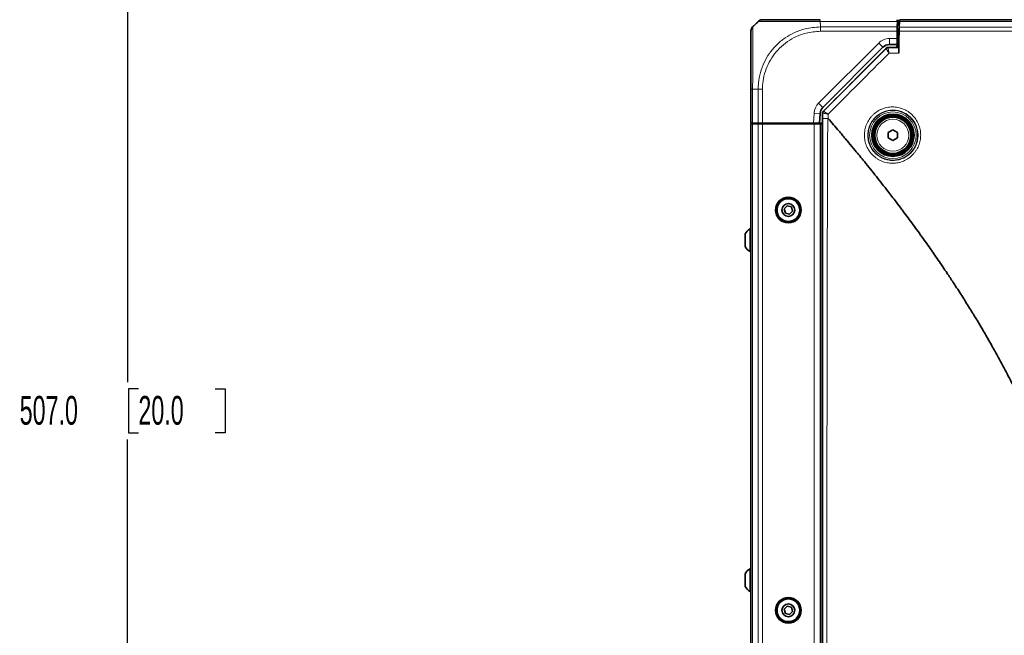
# Model space of a CAD drawing. Header units: millimetres. Extents: x 0 to 1118, y 0 to 864.
# Tile 54 of 85: x 664 to 772, y 189 to 257. Entities that reach past the tile are written whole.
import ezdxf

# ---------------------------------------------------------------- set-up
doc = ezdxf.new("R2010")
doc.units = ezdxf.units.MM
doc.layers.add('ALPHAREV', color=7, linetype='Continuous', lineweight=25)
doc.styles.add('SLDTEXTSTYLE0', font='TXT', dxfattribs={"width": 0.605})
doc.dimstyles.new('SLDDIMSTYLE0', dxfattribs={"dimtxt": 3.175, "dimasz": 4.572, "dimexe": 0, "dimexo": 0.0625, "dimgap": 0.79375, "dimtad": 0, "dimtih": 1, "dimtoh": 1, "dimdec": 1, "dimlfac": 3, "dimrnd": 1e-09, "dimzin": 4, "dimdsep": 46, "dimtxsty": 'SLDTEXTSTYLE0', "dimsah": 1, "dimcen": 0.09, "dimadec": 0, "dimazin": 1, "dimtfac": 1, "dimtofl": 0, "dimtmove": 0, "dimatfit": 3, "dimfxl": 1, "dimfrac": 2, "dimtolj": 1, "dimtzin": 12, "dimarcsym": 0})

# ---------------------------------------------------------------- blocks, each defined once
blk = doc.blocks.new('_D')
at = {"layer": 'ALPHAREV'}
for p, q in [((764.49, 298.29), (673.85, 298.29)), ((675.45, 298.29), (675.45, 216.96)), ((676.66, 216.23), (675.57, 216.23)), ((675.57, 216.23), (675.57, 211.36)), ((685.15, 216.23), (686.24, 216.23)), ((686.24, 216.23), (686.24, 211.36)), ((675.57, 211.36), (676.66, 211.36)), ((686.24, 211.36), (685.15, 211.36)), ((675.45, 129.29), (675.45, 210.63)), ((749.13, 129.29), (673.85, 129.29))]:
    blk.add_line(p, q, dxfattribs=at)
for points in [[(675.45, 298.29), (674.68, 293.72), (676.21, 293.72)], [(675.45, 129.29), (676.21, 133.86), (674.68, 133.86)]]:
    blk.add_solid(points, dxfattribs=at)
at = {"layer": 'ALPHAREV', "char_height": 3.175, "attachment_point": 1, "style": 'SLDTEXTSTYLE0'}
for s, insert in [('507.0', (663.56, 215.45)), ('20.0', (676.66, 215.45))]:
    blk.add_mtext(s, dxfattribs=dict(at, insert=insert))

msp = doc.modelspace()

# ---------------------------------------------------------------- linework, layer by layer
at = {"color": 7, "linetype": 'Continuous', "lineweight": 35}
for p, q in [((744.841, 256.55), (744.446, 256.155)), ((760.377, 256.959), (760.381, 256.764)), ((760.4, 256.764), (760.381, 256.764)), ((760.42, 256.764), (760.4, 256.764)), ((760.42, 256.764), (760.41, 256.155)), ((760.467, 256.959), (760.467, 256.359)), ((760.628, 256.124), (760.65, 256.759)), ((760.387, 254.876), (760.401, 255.683)), ((760.399, 255.526), (760.467, 255.526)), ((760.402, 255.526), (760.4, 255.626)), ((760.41, 256.155), (760.401, 255.683)), ((760.635, 256.359), (760.413, 256.359)), ((760.622, 255.963), (760.467, 255.963)), ((760.467, 255.293), (760.467, 255.963)), ((760.387, 254.876), (760.376, 254.209)), ((760.467, 254.859), (760.387, 254.859)), ((760.467, 253.893), (760.467, 255.293)), ((760.587, 254.959), (760.569, 254.959)), ((760.587, 254.959), (760.587, 254.959)), ((758.824, 253.916), (752.189, 247.281)), ((752.248, 246.884), (759.176, 253.812)), ((759.411, 253.909), (759.485, 253.895)), ((759.485, 253.895), (760.07, 253.894)), ((760.376, 254.209), (759.531, 254.209)), ((760.376, 254.209), (760.37, 253.893)), ((760.577, 253.886), (760.57, 253.893)), ((744.25, 245.526), (744.25, 249.292)), ((752.15, 140.604), (752.15, 246.648)), ((751.897, 246.626), (751.839, 245.526)), ((744.446, 245.526), (744.25, 245.526)), ((744.25, 245.459), (744.25, 141.793)), ((744.446, 245.459), (744.25, 245.459)), ((744.417, 245.459), (744.417, 245.526)), ((745.055, 245.526), (744.446, 245.526)), ((745.055, 245.459), (744.446, 245.459)), ((744.952, 245.459), (744.95, 245.526)), ((745.527, 245.526), (745.055, 245.526)), ((745.527, 245.459), (745.055, 245.459)), ((751.172, 245.526), (745.527, 245.526)), ((751.25, 245.459), (745.527, 245.459)), ((745.583, 245.459), (745.584, 245.526)), ((745.784, 245.459), (745.784, 245.526)), ((746.585, 245.459), (746.584, 245.526)), ((750.316, 245.459), (750.317, 245.526)), ((750.534, 245.459), (750.534, 245.526)), ((751.839, 245.526), (751.172, 245.526)), ((751.2, 245.526), (751.2, 245.459)), ((751.917, 245.459), (751.25, 245.459)), ((752.15, 245.526), (751.839, 245.526)), ((751.917, 245.459), (751.917, 141.793)), ((751.946, 245.459), (751.917, 245.459)), ((751.946, 245.459), (752.15, 245.459)), ((759.4, 244.508), (759.917, 244.806)), ((759.4, 243.911), (759.4, 244.508)), ((759.917, 244.806), (760.434, 244.508)), ((760.434, 244.508), (760.434, 243.911)), ((759.917, 243.613), (759.4, 243.911)), ((760.434, 243.911), (759.917, 243.613)), ((748.255, 236.422), (747.921, 236.077)), ((747.921, 236.077), (748.052, 235.614)), ((748.722, 236.305), (748.255, 236.422)), ((748.519, 235.497), (748.854, 235.842)), ((748.854, 235.842), (748.722, 236.305)), ((748.052, 235.614), (748.519, 235.497)), ((744.25, 233.876), (744.164, 233.876)), ((744.164, 233.876), (744.164, 231.376)), ((743.624, 233.33), (743.624, 231.922)), ((744.164, 231.376), (744.25, 231.376)), ((743.624, 195.83), (743.624, 194.422)), ((744.25, 196.376), (744.164, 196.376)), ((744.164, 196.376), (744.164, 193.876)), ((744.164, 193.876), (744.25, 193.876)), ((748.255, 192.255), (747.921, 191.91)), ((747.921, 191.91), (748.052, 191.447)), ((748.052, 191.447), (748.519, 191.33)), ((748.722, 192.138), (748.255, 192.255)), ((748.519, 191.33), (748.854, 191.675)), ((748.854, 191.675), (748.722, 192.138))]:
    msp.add_line(p, q, dxfattribs=at)
at = {"color": 7, "linetype": 'Continuous', "lineweight": 18}
for p, q in [((760.381, 256.764), (751.88, 256.764)), ((751.917, 256.55), (751.917, 256.155)), ((751.917, 256.155), (760.41, 256.155)), ((760.401, 255.683), (751.918, 255.683)), ((760.467, 255.626), (760.4, 255.626)), ((760.4, 255.526), (760.4, 255.626)), ((751.717, 247.752), (758.353, 254.388)), ((758.353, 254.388), (758.824, 253.916)), ((759.531, 254.876), (760.387, 254.876)), ((759.531, 254.876), (759.531, 254.209)), ((760.599, 255.293), (760.467, 255.293)), ((759.185, 253.79), (759.176, 253.812)), ((759.411, 253.909), (759.42, 253.888)), ((745.055, 249.293), (744.446, 249.293)), ((744.446, 249.293), (744.446, 245.526)), ((745.055, 245.526), (745.055, 249.293)), ((745.527, 249.292), (745.527, 245.526)), ((751.717, 247.752), (752.189, 247.281)), ((751.172, 245.526), (751.231, 246.661)), ((751.231, 246.661), (751.897, 246.626)), ((752.167, 246.642), (752.15, 246.648)), ((752.248, 246.884), (752.264, 246.877)), ((752.773, 246.532), (752.772, 246.07)), ((744.446, 245.459), (744.446, 141.793)), ((744.579, 245.526), (744.579, 245.459)), ((745.055, 245.459), (745.055, 141.793)), ((745.527, 245.459), (745.527, 141.793)), ((751.25, 245.459), (751.25, 141.793))]:
    msp.add_line(p, q, dxfattribs=at)
for radius in [2.736, 2.57, 1.757]:
    msp.add_circle((759.917, 244.209), radius, dxfattribs=at)
at = {"color": 7, "linetype": 'Continuous', "lineweight": 35}
for centre, radius in [((759.917, 244.209), 2.333), ((759.917, 244.209), 2.25), ((759.917, 244.209), 2.1), ((759.917, 244.209), 2), ((748.387, 235.959), 1.417), ((748.387, 235.959), 1.312), ((748.387, 235.959), 1.25), ((748.387, 235.959), 0.704), ((748.387, 191.793), 1.417), ((748.387, 191.793), 1.312), ((748.387, 191.793), 1.25), ((748.387, 191.793), 0.704)]:
    msp.add_circle(centre, radius, dxfattribs=at)
for centre, radius, start, end in [((745.527, 256.293), 0.667, 90, 111.61486), ((759.531, 253.209), 1, 90, 135), ((759.419, 253.554), 0.332, 90.09015, 134.88823), ((752.896, 246.574), 1, 135, 177), ((752.5, 246.642), 0.333, 135.01419, 179.98703), ((744.882, 232.626), 1.442, 119.88215, 150.7838), ((744.882, 232.626), 1.442, 209.2162, 240.11785), ((744.882, 195.126), 1.442, 119.88215, 150.7838), ((744.882, 195.126), 1.442, 209.2162, 240.11785)]:
    msp.add_arc(centre, radius, start, end, dxfattribs=at)
at = {"color": 7, "linetype": 'Continuous', "lineweight": 18}
for centre, radius, start, end in [((760.672, 256.943), 0.0166, 104.98401, 163.45375), ((759.531, 253.209), 1.667, 90, 135), ((759.42, 253.555), 0.333, 90.00748, 134.99252), ((752.896, 246.574), 1.667, 135, 177), ((752.5, 246.642), 0.333, 135.00748, 179.99252)]:
    msp.add_arc(centre, radius, start, end, dxfattribs=at)
at = {"color": 7, "linetype": 'Continuous', "lineweight": 35}
for centre, major_axis in [((759.411, 253.576), (-0.128, 0.308)), ((752.484, 246.648), (-0.308, 0.128))]:
    msp.add_ellipse(centre, major_axis=major_axis, ratio=0.9998216, start_param=5.8905493, end_param=6.6758213, dxfattribs=at)
for points, knots in [([(745.119, 256.782), (745.041, 256.713), (744.809, 256.506), (744.59, 256.291), (744.444, 256.148)], [0, 0, 0, 0, 0.3344671, 1, 1, 1, 1]), ([(744.841, 256.55), (744.844, 256.553), (744.865, 256.573), (744.937, 256.646), (745.005, 256.714), (745.055, 256.764)], [0, 0, 0, 0, 0.05123887, 0.3045526, 1, 1, 1, 1]), ([(745.527, 256.959), (745.562, 256.959), (745.622, 256.959), (746.026, 256.959), (746.577, 256.959), (747.321, 256.959), (748.22, 256.959), (749.16, 256.959), (750.182, 256.959), (751.104, 256.959), (751.675, 256.959), (751.883, 256.959)], [0, 0, 0, 0, 0.1476521, 0.2562048, 0.3647764, 0.4995885, 0.6089422, 0.7182918, 0.8277419, 0.9371756, 1, 1, 1, 1]), ([(760.657, 256.948), (760.656, 256.936), (760.655, 256.913), (760.653, 256.85), (760.652, 256.808), (760.65, 256.759)], [0, 0, 0, 0, 0.5, 0.5, 1, 1, 1, 1]), ([(760.668, 256.959), (764.429, 256.959), (768.179, 256.959), (773.789, 256.959), (775.656, 256.959), (779.384, 256.959), (781.244, 256.959), (786.817, 256.959), (790.52, 256.959), (797.911, 256.959), (801.598, 256.959), (808.976, 256.959), (812.666, 256.959), (820.071, 256.959), (823.786, 256.959), (829.387, 256.959), (831.258, 256.959), (835.006, 256.959), (836.884, 256.959), (840.647, 256.959), (842.533, 256.959), (846.306, 256.959), (848.193, 256.959), (851.968, 256.959), (853.856, 256.959), (857.631, 256.959), (859.517, 256.959), (863.282, 256.959), (865.162, 256.959), (868.91, 256.959), (870.78, 256.959), (874.513, 256.959), (876.375, 256.959), (880.092, 256.959), (881.946, 256.959), (887.499, 256.959), (891.19, 256.959), (898.567, 256.959), (902.255, 256.959), (909.645, 256.959), (913.349, 256.959), (920.779, 256.959), (924.508, 256.959), (931.986, 256.959), (935.738, 256.959), (939.499, 256.959)], [0, 0, 0, 0, 0.0625, 0.0625, 0.09375, 0.09375, 0.125, 0.125, 0.1875, 0.1875, 0.25, 0.25, 0.3125, 0.3125, 0.375, 0.375, 0.40625, 0.40625, 0.4375, 0.4375, 0.46875, 0.46875, 0.5, 0.5, 0.53125, 0.53125, 0.5625, 0.5625, 0.59375, 0.59375, 0.625, 0.625, 0.65625, 0.65625, 0.6875, 0.6875, 0.75, 0.75, 0.8125, 0.8125, 0.875, 0.875, 0.9375, 0.9375, 1, 1, 1, 1]), ([(744.25, 249.292), (744.25, 249.602), (744.25, 250.223), (744.25, 251.186), (744.25, 252.15), (744.25, 253.049), (744.25, 253.847), (744.25, 254.526), (744.25, 255.084), (744.25, 255.469), (744.25, 255.658), (744.25, 255.676), (744.25, 255.683)], [0, 0, 0, 0, 0.09291466, 0.18581515, 0.29447761, 0.40316207, 0.50020129, 0.60862537, 0.71704406, 0.82556878, 0.93408084, 1, 1, 1, 1]), ([(760.628, 256.124), (760.626, 256.067), (760.623, 256.001), (760.618, 255.855), (760.616, 255.777), (760.613, 255.697)], [0, 0, 0, 0, 0.5, 0.5, 1, 1, 1, 1]), ([(759.42, 253.888), (759.637, 253.888), (759.853, 253.887), (760.07, 253.887), (760.239, 253.886), (760.408, 253.886), (760.577, 253.886)], [0, 0, 0, 0, 0.0019585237, 0.0019585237, 0.0019585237, 0.0034900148, 0.0034900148, 0.0034900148, 0.0034900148]), ([(760.577, 253.886), (760.579, 253.884), (760.58, 253.868), (760.582, 253.82), (760.583, 253.801), (760.584, 253.757), (760.585, 253.731), (760.586, 253.673), (760.586, 253.642), (760.587, 253.575), (760.587, 253.539), (760.588, 253.426), (760.589, 253.344), (760.589, 253.261)], [0, 0, 0, 0, 0.25, 0.25, 0.375, 0.375, 0.5, 0.5, 0.625, 0.625, 0.75, 0.75, 1, 1, 1, 1]), ([(752.772, 246.069), (752.771, 246.071), (752.767, 246.074), (752.763, 246.075), (752.761, 246.076)], [0, 0, 0, 0, 0.5546534, 1, 1, 1, 1]), ([(780.647, 180.293), (780.661, 180.393), (780.689, 180.592), (780.729, 180.892), (780.767, 181.192), (780.803, 181.493), (780.843, 181.843), (780.884, 182.241), (780.922, 182.64), (780.979, 183.29), (781.029, 183.993), (781.065, 184.699), (781.086, 185.206), (781.106, 185.819), (781.116, 186.432), (781.118, 187.049), (781.114, 187.671), (781.098, 188.4), (781.071, 189.132), (781.039, 189.765), (780.999, 190.401), (780.951, 191.042), (780.894, 191.686), (780.84, 192.227), (780.769, 192.88), (780.689, 193.541), (780.598, 194.201), (780.5, 194.871), (780.393, 195.544), (780.275, 196.219), (780.171, 196.788), (780.06, 197.364), (779.942, 197.94), (779.818, 198.52), (779.714, 198.988), (779.605, 199.457), (779.462, 200.053), (779.282, 200.771), (779.091, 201.489), (778.889, 202.221), (778.677, 202.96), (778.452, 203.701), (778.217, 204.454), (778.011, 205.086), (777.82, 205.655), (777.689, 206.039), (777.463, 206.688), (777.205, 207.4), (776.911, 208.187), (776.551, 209.126), (776.118, 210.204), (775.691, 211.22), (775.394, 211.909), (775.149, 212.464), (774.866, 213.097), (774.409, 214.095), (773.933, 215.093), (773.461, 216.053), (773.106, 216.763), (772.708, 217.54), (772.208, 218.495), (771.753, 219.345), (771.344, 220.088), (771.048, 220.62), (770.683, 221.268), (770.247, 222.03), (769.733, 222.909), (769.271, 223.685), (768.866, 224.353), (768.518, 224.92), (768.023, 225.719), (767.44, 226.639), (766.88, 227.507), (766.492, 228.1), (766.18, 228.573), (765.826, 229.103), (765.257, 229.95), (764.675, 230.797), (764.079, 231.653), (763.646, 232.268), (763.204, 232.887), (762.567, 233.772), (761.919, 234.659), (761.257, 235.549), (760.77, 236.197), (760.17, 236.99), (759.462, 237.911), (758.735, 238.842), (758.094, 239.653), (757.436, 240.477), (756.657, 241.442), (755.858, 242.417), (755.159, 243.259), (754.682, 243.829), (754.322, 244.255), (753.885, 244.772), (753.369, 245.377), (752.971, 245.839), (752.772, 246.07)], [0, 0, 0, 0, 0.0040763, 0.0081524, 0.0122281, 0.0163034, 0.0203784, 0.0264299, 0.0324809, 0.036524, 0.0527531, 0.0608965, 0.0649958, 0.0731939, 0.0855717, 0.0897112, 0.098038, 0.1106002, 0.1190719, 0.1275443, 0.136143, 0.1447427, 0.1534851, 0.1622286, 0.1666778, 0.1800272, 0.1890967, 0.1936321, 0.2074242, 0.2166822, 0.2214178, 0.23089, 0.2404655, 0.2453047, 0.2549842, 0.2599471, 0.2649104, 0.2799301, 0.2901154, 0.2952085, 0.310898, 0.3215041, 0.32688, 0.3431701, 0.3487082, 0.3514773, 0.3597846, 0.376851, 0.3825398, 0.3942843, 0.4181415, 0.4302541, 0.4396118, 0.4489686, 0.455206, 0.4681424, 0.4941557, 0.5006945, 0.5121364, 0.5268453, 0.5366496, 0.5564824, 0.5665109, 0.5715247, 0.5815512, 0.5970921, 0.6076189, 0.6234066, 0.6341816, 0.6396943, 0.6507187, 0.6727642, 0.6843741, 0.6930811, 0.7017876, 0.7075918, 0.7191999, 0.7435504, 0.7496382, 0.7618139, 0.7743037, 0.7807058, 0.8063172, 0.8191253, 0.8258728, 0.8393697, 0.8596206, 0.8731256, 0.8873841, 0.9016475, 0.9159164, 0.9377131, 0.9527618, 0.9602894, 0.9678097, 0.9753513, 0.9876721, 1, 1, 1, 1])]:
    msp.add_open_spline(points, degree=3, knots=knots, dxfattribs=at)
for points in [[(745.055, 256.764), (745.088, 256.793), (745.153, 256.851), (745.27, 256.912), (745.396, 256.952), (745.483, 256.957), (745.527, 256.959)], [(760.657, 256.959), (760.657, 256.959), (760.657, 256.956), (760.657, 256.948)], [(744.446, 256.155), (744.417, 256.122), (744.358, 256.057), (744.298, 255.94), (744.258, 255.814), (744.253, 255.727), (744.25, 255.683)], [(760.613, 255.697), (760.604, 255.451), (760.596, 255.205), (760.587, 254.959)], [(760.569, 254.959), (760.57, 254.604), (760.57, 254.248), (760.57, 253.893)], [(760.587, 254.959), (760.588, 254.393), (760.588, 253.827), (760.589, 253.261)], [(760.57, 253.893), (760.404, 253.893), (760.237, 253.893), (760.07, 253.894)], [(752.167, 246.052), (752.167, 246.248), (752.167, 246.445), (752.167, 246.642)]]:
    msp.add_open_spline(points, degree=3, dxfattribs=at)
at = {"color": 7, "linetype": 'Continuous', "lineweight": 18}
for points, knots in [([(751.88, 256.764), (751.656, 256.764), (751.048, 256.764), (750.056, 256.759), (748.96, 256.751), (747.939, 256.745), (746.97, 256.742), (746.17, 256.745), (745.587, 256.753), (745.22, 256.761), (745.163, 256.762), (745.139, 256.762)], [0, 0, 0, 0, 0.06713776, 0.18263818, 0.30157582, 0.41695698, 0.53579105, 0.68017656, 0.79475623, 0.912682, 1, 1, 1, 1]), ([(751.88, 256.764), (751.881, 256.746), (751.885, 256.687), (751.893, 256.618), (751.909, 256.565), (751.915, 256.553), (751.917, 256.55), (751.917, 256.55)], [0, 0, 0, 0, 0.2452024, 0.8175352, 0.9606824, 0.9921507, 1, 1, 1, 1]), ([(939.518, 256.759), (935.756, 256.762), (932.003, 256.766), (924.524, 256.773), (920.795, 256.776), (913.363, 256.783), (909.658, 256.786), (902.266, 256.793), (898.578, 256.797), (891.198, 256.804), (887.506, 256.807), (881.951, 256.812), (880.097, 256.813), (876.379, 256.816), (874.516, 256.817), (870.783, 256.819), (868.912, 256.82), (865.163, 256.821), (863.283, 256.822), (859.517, 256.823), (857.632, 256.824), (853.856, 256.824), (851.968, 256.824), (848.193, 256.824), (846.306, 256.824), (842.533, 256.823), (840.646, 256.823), (836.882, 256.822), (835.005, 256.821), (831.256, 256.82), (829.385, 256.819), (823.783, 256.816), (820.066, 256.813), (812.659, 256.807), (808.968, 256.804), (801.588, 256.797), (797.9, 256.793), (790.507, 256.786), (786.803, 256.783), (781.229, 256.777), (779.368, 256.776), (775.64, 256.773), (773.772, 256.771), (768.162, 256.766), (764.412, 256.762), (760.65, 256.759)], [0, 0, 0, 0, 0.0625, 0.0625, 0.125, 0.125, 0.1875, 0.1875, 0.25, 0.25, 0.3125, 0.3125, 0.34375, 0.34375, 0.375, 0.375, 0.40625, 0.40625, 0.4375, 0.4375, 0.46875, 0.46875, 0.5, 0.5, 0.53125, 0.53125, 0.5625, 0.5625, 0.59375, 0.59375, 0.625, 0.625, 0.6875, 0.6875, 0.75, 0.75, 0.8125, 0.8125, 0.875, 0.875, 0.90625, 0.90625, 0.9375, 0.9375, 1, 1, 1, 1]), ([(744.446, 256.155), (744.446, 256.147), (744.446, 256.128), (744.451, 255.932), (744.459, 255.527), (744.467, 254.933), (744.47, 254.205), (744.469, 253.345), (744.462, 252.377), (744.453, 251.339), (744.446, 250.298), (744.446, 249.63), (744.446, 249.293)], [0, 0, 0, 0, 0.0657965, 0.1727607, 0.2828934, 0.389757, 0.4997969, 0.5968708, 0.7039461, 0.8142113, 0.9061257, 1, 1, 1, 1]), ([(745.055, 249.293), (745.062, 249.522), (745.081, 250.138), (745.273, 251.14), (745.68, 252.243), (746.278, 253.27), (747.052, 254.191), (747.988, 254.969), (749.059, 255.571), (750.365, 256.046), (751.347, 256.115), (751.917, 256.155)], [0, 0, 0, 0, 0.0638809, 0.1715817, 0.2825247, 0.3900468, 0.5008149, 0.6162125, 0.7271686, 0.8416822, 1, 1, 1, 1]), ([(751.918, 255.683), (751.387, 255.645), (750.48, 255.581), (749.268, 255.131), (748.275, 254.568), (747.407, 253.842), (746.686, 252.987), (746.125, 252.042), (745.738, 251.015), (745.551, 250.084), (745.533, 249.506), (745.527, 249.292)], [0, 0, 0, 0, 0.15841279, 0.2711139, 0.38383541, 0.4991898, 0.60833336, 0.71747761, 0.826751, 0.93600435, 1, 1, 1, 1]), ([(939.555, 255.697), (935.789, 255.7), (932.037, 255.704), (926.424, 255.709), (924.556, 255.711), (920.826, 255.713), (918.965, 255.714), (915.248, 255.717), (913.393, 255.719), (909.687, 255.724), (907.837, 255.726), (904.141, 255.73), (902.295, 255.732), (898.604, 255.737), (896.76, 255.739), (891.226, 255.745), (887.534, 255.749), (881.977, 255.755), (880.122, 255.757), (876.402, 255.761), (874.538, 255.763), (870.801, 255.766), (868.928, 255.767), (865.173, 255.77), (863.291, 255.771), (859.523, 255.773), (857.635, 255.773), (853.854, 255.774), (851.962, 255.775), (848.182, 255.775), (846.293, 255.774), (842.516, 255.773), (840.629, 255.773), (836.859, 255.771), (834.977, 255.77), (831.222, 255.768), (829.349, 255.766), (825.614, 255.763), (823.751, 255.761), (820.032, 255.757), (818.176, 255.755), (812.619, 255.749), (808.928, 255.745), (803.394, 255.739), (801.55, 255.737), (797.86, 255.732), (796.014, 255.73), (792.318, 255.726), (790.468, 255.724), (786.763, 255.719), (784.908, 255.717), (779.334, 255.713), (775.608, 255.711), (768.13, 255.704), (764.379, 255.7), (760.613, 255.697)], [0, 0, 0, 0, 0.0625, 0.0625, 0.09375, 0.09375, 0.125, 0.125, 0.15625, 0.15625, 0.1875, 0.1875, 0.21875, 0.21875, 0.25, 0.25, 0.3125, 0.3125, 0.34375, 0.34375, 0.375, 0.375, 0.40625, 0.40625, 0.4375, 0.4375, 0.46875, 0.46875, 0.5, 0.5, 0.53125, 0.53125, 0.5625, 0.5625, 0.59375, 0.59375, 0.625, 0.625, 0.65625, 0.65625, 0.6875, 0.6875, 0.75, 0.75, 0.78125, 0.78125, 0.8125, 0.8125, 0.84375, 0.84375, 0.875, 0.875, 0.9375, 0.9375, 1, 1, 1, 1]), ([(760.628, 256.124), (764.393, 256.121), (768.144, 256.121), (775.621, 256.115), (779.346, 256.109), (784.92, 256.103), (786.775, 256.102), (790.48, 256.098), (792.329, 256.096), (796.025, 256.093), (797.87, 256.091), (801.56, 256.088), (803.404, 256.085), (808.937, 256.079), (812.628, 256.076), (818.183, 256.071), (820.039, 256.069), (823.757, 256.067), (825.619, 256.066), (829.354, 256.064), (831.226, 256.062), (834.981, 256.06), (836.862, 256.06), (840.631, 256.059), (842.518, 256.058), (846.293, 256.057), (848.182, 256.058), (851.962, 256.058), (853.854, 256.057), (857.633, 256.058), (859.521, 256.059), (863.288, 256.06), (865.169, 256.06), (868.924, 256.062), (870.796, 256.063), (874.532, 256.066), (876.396, 256.067), (880.115, 256.069), (881.97, 256.071), (887.525, 256.076), (891.216, 256.079), (896.75, 256.085), (898.594, 256.088), (902.284, 256.091), (904.13, 256.093), (907.826, 256.096), (909.676, 256.098), (913.381, 256.102), (915.236, 256.103), (918.952, 256.107), (920.813, 256.11), (924.543, 256.114), (926.411, 256.116), (932.023, 256.121), (935.775, 256.121), (939.54, 256.124)], [0, 0, 0, 0, 0.0625, 0.0625, 0.125, 0.125, 0.15625, 0.15625, 0.1875, 0.1875, 0.21875, 0.21875, 0.25, 0.25, 0.3125, 0.3125, 0.34375, 0.34375, 0.375, 0.375, 0.40625, 0.40625, 0.4375, 0.4375, 0.46875, 0.46875, 0.5, 0.5, 0.53125, 0.53125, 0.5625, 0.5625, 0.59375, 0.59375, 0.625, 0.625, 0.65625, 0.65625, 0.6875, 0.6875, 0.75, 0.75, 0.78125, 0.78125, 0.8125, 0.8125, 0.84375, 0.84375, 0.875, 0.875, 0.90625, 0.90625, 0.9375, 0.9375, 1, 1, 1, 1]), ([(759.184, 253.79), (759.183, 253.787), (759.184, 253.782), (759.19, 253.765), (759.195, 253.754), (759.209, 253.726), (759.218, 253.709), (759.239, 253.67), (759.252, 253.647), (759.28, 253.599), (759.295, 253.573), (759.329, 253.517), (759.347, 253.487), (759.385, 253.426), (759.405, 253.394), (759.447, 253.328), (759.469, 253.294), (759.491, 253.26)], [0, 0, 0, 0, 0.125, 0.125, 0.25, 0.25, 0.375, 0.375, 0.5, 0.5, 0.625, 0.625, 0.75, 0.75, 0.875, 0.875, 1, 1, 1, 1]), ([(759.418, 253.886), (759.415, 253.883), (759.413, 253.877), (759.41, 253.857), (759.409, 253.843), (759.41, 253.809), (759.411, 253.789), (759.414, 253.742), (759.417, 253.716), (759.424, 253.659), (759.428, 253.628), (759.437, 253.562), (759.443, 253.527), (759.455, 253.454), (759.461, 253.417), (759.475, 253.34), (759.483, 253.3), (759.491, 253.26)], [0, 0, 0, 0, 0.125, 0.125, 0.25, 0.25, 0.375, 0.375, 0.5, 0.5, 0.625, 0.625, 0.75, 0.75, 0.875, 0.875, 1, 1, 1, 1]), ([(760.589, 253.261), (760.393, 253.26), (760.197, 253.26), (760, 253.26), (759.831, 253.26), (759.661, 253.26), (759.491, 253.26)], [0, 0, 0, 0, 0.0017748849, 0.0017748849, 0.0017748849, 0.003312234, 0.003312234, 0.003312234, 0.003312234]), ([(752.264, 246.877), (752.265, 246.876), (752.278, 246.866), (752.329, 246.829), (752.366, 246.804), (752.46, 246.74), (752.515, 246.704), (752.608, 246.642), (752.639, 246.62), (752.705, 246.577), (752.739, 246.555), (752.773, 246.532)], [0, 0, 0, 0, 0.25, 0.25, 0.5, 0.5, 0.75, 0.75, 0.875, 0.875, 1, 1, 1, 1]), ([(756.789, 244.51), (756.808, 244.716), (756.847, 244.916), (756.934, 245.208), (756.968, 245.305), (757.045, 245.494), (757.089, 245.588), (757.233, 245.86), (757.345, 246.03), (757.538, 246.267), (757.607, 246.344), (757.752, 246.49), (757.827, 246.559), (758.063, 246.753), (758.231, 246.867), (758.502, 247.013), (758.595, 247.057), (758.783, 247.136), (758.974, 247.205), (759.17, 247.255), (759.37, 247.295), (759.472, 247.311), (759.776, 247.342), (759.978, 247.342), (760.381, 247.304), (760.583, 247.264), (760.97, 247.148), (761.157, 247.072), (761.425, 246.93), (761.513, 246.877), (761.682, 246.765), (761.764, 246.706), (761.998, 246.515), (762.141, 246.373), (762.402, 246.059), (762.515, 245.891), (762.659, 245.625), (762.703, 245.534), (762.782, 245.346), (762.817, 245.25), (762.907, 244.958), (762.948, 244.76), (762.99, 244.355), (762.991, 244.148), (762.953, 243.74), (762.914, 243.536), (762.797, 243.145), (762.72, 242.957), (762.576, 242.685), (762.523, 242.596), (762.41, 242.425), (762.289, 242.261), (762.153, 242.11), (762.009, 241.965), (761.933, 241.896), (761.696, 241.699), (761.527, 241.586), (761.259, 241.442), (761.168, 241.398), (760.979, 241.319), (760.883, 241.284), (760.591, 241.195), (760.394, 241.155), (760.091, 241.123), (759.989, 241.118), (759.786, 241.117), (759.685, 241.122), (759.384, 241.15), (759.186, 241.188), (758.795, 241.305), (758.608, 241.381), (758.341, 241.522), (758.254, 241.574), (758.085, 241.685), (758.002, 241.746), (757.765, 241.938), (757.622, 242.08), (757.363, 242.391), (757.247, 242.562), (757.054, 242.919), (756.975, 243.105), (756.885, 243.397), (756.859, 243.497), (756.818, 243.698), (756.802, 243.798), (756.771, 244.101), (756.77, 244.305), (756.789, 244.51)], [0, 0, 0, 0, 0.03125, 0.03125, 0.046875, 0.046875, 0.0625, 0.0625, 0.09375, 0.09375, 0.109375, 0.109375, 0.125, 0.125, 0.15625, 0.15625, 0.171875, 0.171875, 0.1875, 0.203125, 0.203125, 0.21875, 0.21875, 0.25, 0.25, 0.28125, 0.28125, 0.3125, 0.3125, 0.328125, 0.328125, 0.34375, 0.34375, 0.375, 0.375, 0.40625, 0.40625, 0.421875, 0.421875, 0.4375, 0.4375, 0.46875, 0.46875, 0.5, 0.5, 0.53125, 0.53125, 0.5625, 0.5625, 0.578125, 0.578125, 0.59375, 0.609375, 0.609375, 0.625, 0.625, 0.65625, 0.65625, 0.671875, 0.671875, 0.6875, 0.6875, 0.71875, 0.71875, 0.734375, 0.734375, 0.75, 0.75, 0.78125, 0.78125, 0.8125, 0.8125, 0.828125, 0.828125, 0.84375, 0.84375, 0.875, 0.875, 0.90625, 0.90625, 0.9375, 0.9375, 0.953125, 0.953125, 0.96875, 0.96875, 1, 1, 1, 1]), ([(757.159, 244.461), (757.142, 244.278), (757.144, 244.096), (757.172, 243.825), (757.186, 243.735), (757.223, 243.556), (757.246, 243.466), (757.328, 243.205), (757.398, 243.039), (757.572, 242.72), (757.675, 242.568), (757.907, 242.29), (758.035, 242.163), (758.246, 241.992), (758.32, 241.938), (758.471, 241.838), (758.548, 241.793), (758.787, 241.667), (758.954, 241.598), (759.302, 241.494), (759.479, 241.459), (759.747, 241.433), (759.837, 241.429), (760.019, 241.429), (760.11, 241.434), (760.38, 241.461), (760.557, 241.496), (760.817, 241.575), (760.904, 241.606), (761.072, 241.676), (761.155, 241.715), (761.394, 241.843), (761.545, 241.944), (761.758, 242.118), (761.826, 242.18), (761.955, 242.309), (762.077, 242.444), (762.186, 242.591), (762.287, 242.744), (762.335, 242.823), (762.464, 243.066), (762.533, 243.235), (762.637, 243.585), (762.673, 243.767), (762.706, 244.132), (762.705, 244.318), (762.667, 244.679), (762.63, 244.856), (762.549, 245.116), (762.518, 245.203), (762.447, 245.37), (762.408, 245.451), (762.279, 245.689), (762.178, 245.838), (761.945, 246.119), (761.817, 246.245), (761.608, 246.416), (761.535, 246.469), (761.385, 246.569), (761.306, 246.616), (761.066, 246.743), (760.9, 246.811), (760.555, 246.916), (760.374, 246.952), (760.015, 246.987), (759.834, 246.987), (759.562, 246.96), (759.471, 246.947), (759.293, 246.911), (759.117, 246.867), (758.946, 246.806), (758.778, 246.737), (758.695, 246.697), (758.452, 246.568), (758.301, 246.466), (758.09, 246.293), (758.023, 246.232), (757.893, 246.101), (757.831, 246.033), (757.657, 245.821), (757.557, 245.669), (757.428, 245.426), (757.389, 245.342), (757.319, 245.172), (757.289, 245.086), (757.211, 244.824), (757.176, 244.645), (757.159, 244.461)], [0, 0, 0, 0, 0.03125, 0.03125, 0.046875, 0.046875, 0.0625, 0.0625, 0.09375, 0.09375, 0.125, 0.125, 0.15625, 0.15625, 0.171875, 0.171875, 0.1875, 0.1875, 0.21875, 0.21875, 0.25, 0.25, 0.265625, 0.265625, 0.28125, 0.28125, 0.3125, 0.3125, 0.328125, 0.328125, 0.34375, 0.34375, 0.375, 0.375, 0.390625, 0.390625, 0.40625, 0.421875, 0.421875, 0.4375, 0.4375, 0.46875, 0.46875, 0.5, 0.5, 0.53125, 0.53125, 0.5625, 0.5625, 0.578125, 0.578125, 0.59375, 0.59375, 0.625, 0.625, 0.65625, 0.65625, 0.671875, 0.671875, 0.6875, 0.6875, 0.71875, 0.71875, 0.75, 0.75, 0.78125, 0.78125, 0.796875, 0.796875, 0.8125, 0.828125, 0.828125, 0.84375, 0.84375, 0.875, 0.875, 0.890625, 0.890625, 0.90625, 0.90625, 0.9375, 0.9375, 0.953125, 0.953125, 0.96875, 0.96875, 1, 1, 1, 1]), ([(752.165, 140.904), (752.165, 141.452), (752.165, 141.999), (752.165, 143.095), (752.165, 143.642), (752.165, 144.737), (752.165, 145.285), (752.165, 146.38), (752.165, 146.928), (752.166, 149.666), (752.166, 151.857), (752.166, 156.238), (752.166, 158.429), (752.166, 162.81), (752.166, 165), (752.167, 169.381), (752.167, 171.572), (752.167, 175.953), (752.167, 178.144), (752.167, 182.525), (752.167, 184.715), (752.167, 189.097), (752.167, 191.287), (752.167, 197.859), (752.167, 202.24), (752.168, 208.812), (752.168, 211.002), (752.168, 215.384), (752.168, 217.574), (752.168, 220.86), (752.168, 221.955), (752.168, 224.146), (752.168, 225.241), (752.168, 227.432), (752.168, 228.527), (752.168, 230.718), (752.168, 231.813), (752.168, 234.003), (752.167, 235.099), (752.167, 237.289), (752.167, 238.385), (752.168, 240.575), (752.168, 241.671), (752.168, 243.313), (752.168, 243.861), (752.167, 244.956), (752.167, 245.504), (752.167, 246.052)], [0, 0, 0, 0, 0.015625, 0.015625, 0.03125, 0.03125, 0.046875, 0.046875, 0.0625, 0.0625, 0.125, 0.125, 0.1875, 0.1875, 0.25, 0.25, 0.3125, 0.3125, 0.375, 0.375, 0.4375, 0.4375, 0.5, 0.5, 0.625, 0.625, 0.6875, 0.6875, 0.75, 0.75, 0.78125, 0.78125, 0.8125, 0.8125, 0.84375, 0.84375, 0.875, 0.875, 0.90625, 0.90625, 0.9375, 0.9375, 0.96875, 0.96875, 0.984375, 0.984375, 1, 1, 1, 1]), ([(752.167, 246.642), (752.168, 246.643), (752.185, 246.642), (752.248, 246.633), (752.292, 246.625), (752.404, 246.605), (752.469, 246.593), (752.578, 246.571), (752.616, 246.564), (752.693, 246.548), (752.733, 246.54), (752.773, 246.532)], [0, 0, 0, 0, 0.25, 0.25, 0.5, 0.5, 0.75, 0.75, 0.875, 0.875, 1, 1, 1, 1]), ([(752.761, 246.076), (752.681, 246.075), (752.604, 246.074), (752.496, 246.072), (752.462, 246.071), (752.398, 246.07), (752.368, 246.069), (752.314, 246.066), (752.29, 246.065), (752.247, 246.063), (752.229, 246.061), (752.199, 246.059), (752.188, 246.057), (752.172, 246.055), (752.168, 246.053), (752.167, 246.052)], [0, 0, 0, 0, 0.25, 0.25, 0.375, 0.375, 0.5, 0.5, 0.625, 0.625, 0.75, 0.75, 0.875, 0.875, 1, 1, 1, 1]), ([(752.761, 246.076), (752.743, 245.528), (752.729, 244.98), (752.713, 243.884), (752.709, 243.336), (752.702, 241.693), (752.703, 240.597), (752.702, 238.405), (752.701, 237.309), (752.693, 235.118), (752.687, 234.022), (752.675, 231.83), (752.669, 230.734), (752.66, 228.543), (752.657, 227.447), (752.657, 225.255), (752.66, 224.159), (752.662, 221.967), (752.662, 220.872), (752.659, 217.584), (752.655, 215.392), (752.647, 211.009), (752.644, 208.817), (752.638, 202.242), (752.639, 197.859), (752.64, 191.284), (752.64, 189.092), (752.639, 184.709), (752.638, 182.517), (752.639, 178.134), (752.642, 175.942), (752.645, 171.558), (752.647, 169.367), (752.651, 164.983), (752.653, 162.792), (752.659, 158.408), (752.663, 156.217), (752.67, 151.833), (752.675, 149.642), (752.684, 146.902), (752.685, 146.354), (752.688, 145.258), (752.689, 144.71), (752.693, 143.615), (752.697, 143.067), (752.713, 141.971), (752.725, 141.423), (752.742, 140.875)], [0, 0, 0, 0, 0.015625, 0.015625, 0.03125, 0.03125, 0.0625, 0.0625, 0.09375, 0.09375, 0.125, 0.125, 0.15625, 0.15625, 0.1875, 0.1875, 0.21875, 0.21875, 0.25, 0.25, 0.3125, 0.3125, 0.375, 0.375, 0.5, 0.5, 0.5625, 0.5625, 0.625, 0.625, 0.6875, 0.6875, 0.75, 0.75, 0.8125, 0.8125, 0.875, 0.875, 0.9375, 0.9375, 0.953125, 0.953125, 0.96875, 0.96875, 0.984375, 0.984375, 1, 1, 1, 1])]:
    msp.add_open_spline(points, degree=3, knots=knots, dxfattribs=at)
for points in [[(751.88, 256.764), (751.88, 256.793), (751.881, 256.851), (751.882, 256.912), (751.882, 256.952), (751.883, 256.957), (751.883, 256.959)], [(751.917, 256.155), (751.917, 256.122), (751.917, 256.057), (751.918, 255.94), (751.918, 255.814), (751.918, 255.727), (751.918, 255.683)], [(752.264, 246.877), (754.571, 249.181), (756.877, 251.485), (759.184, 253.79)], [(759.491, 253.26), (757.251, 251.018), (755.012, 248.775), (752.773, 246.532)], [(759.184, 253.79), (759.184, 253.79), (759.185, 253.79), (759.185, 253.79)], [(759.42, 253.888), (759.42, 253.888), (759.419, 253.887), (759.418, 253.886)], [(744.446, 249.293), (744.417, 249.293), (744.358, 249.292), (744.298, 249.292), (744.258, 249.292), (744.253, 249.292), (744.25, 249.292)], [(745.055, 249.293), (745.088, 249.293), (745.153, 249.292), (745.27, 249.292), (745.396, 249.292), (745.483, 249.292), (745.527, 249.292)], [(752.264, 246.877), (752.264, 246.877), (752.264, 246.877), (752.264, 246.877)], [(752.167, 246.642), (752.167, 246.642), (752.167, 246.642), (752.167, 246.642)]]:
    msp.add_open_spline(points, degree=3, dxfattribs=at)

# ---------------------------------------------------------------- dimensions: what is measured, and where the dimension line sits
at = {"layer": 'ALPHAREV'}
dim = msp.add_linear_dim(base=(675.446, 298.293), p1=(750.734, 129.293), p2=(766.094, 298.293), angle=90, dimstyle='SLDDIMSTYLE0', dxfattribs=at)
dim.commit()
dim.dimension.update_dxf_attribs({"geometry": '_D', "text_midpoint": (675.446, 213.793), "dimtype": 160})

doc.saveas('drawing.dxf')
